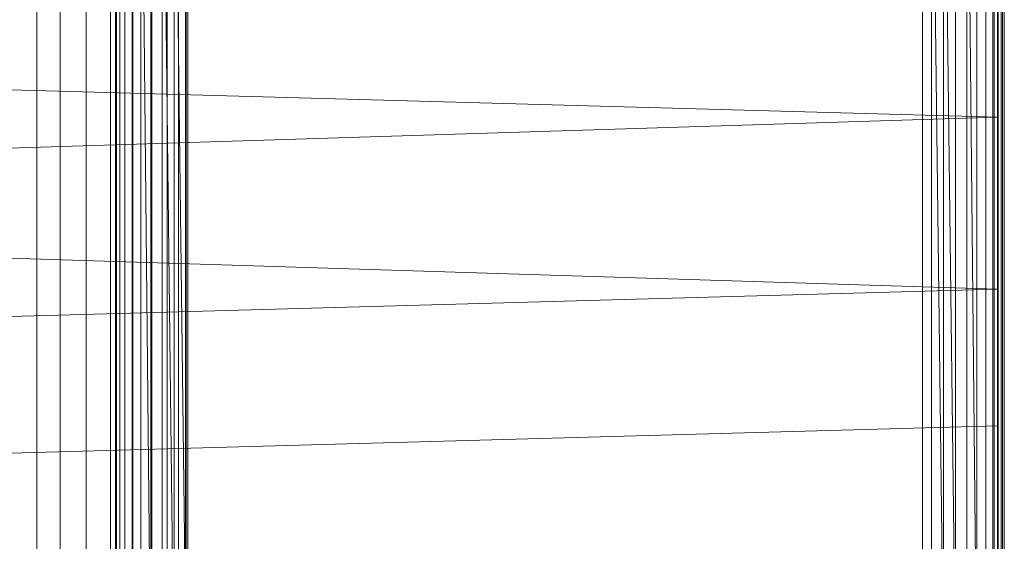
# Model space of a CAD drawing. Header units: metres. Extents: x 397.7 to 427.5, y 12.7 to 28.4.
# Tile 76 of 133: x 407.2319 to 407.4147, y 27.1606 to 27.2575. Entities that reach past the tile are written whole.
import ezdxf

# ---------------------------------------------------------------- set-up
doc = ezdxf.new("R2010")
doc.units = ezdxf.units.M
doc.layers.add('A-DETL-____-MBND', color=7, linetype='Continuous', lineweight=18)

# ---------------------------------------------------------------- blocks, each defined once
blk = doc.blocks.new('Family - Inodor P4-154170-07_ENLLUMENAT_P4')
at = {"layer": 'A-DETL-____-MBND', "color": 253, "true_color": 0xaaaaaa}
for p, q in [((0.56258, 0.01465), (0.56258, 0.38826)), ((0.56258, 0.01465), (0.56258, 0.38826)), ((0.72691, 0.38826), (0.72691, 0.01465)), ((0.72691, 0.38826), (0.72691, 0.01465)), ((0.72691, 0.03582), (0.72691, 0.36417)), ((0.72691, 0.36417), (0.72691, 0.03582)), ((0.72747, 0.36417), (0.72747, 0.03582)), ((0.72747, 0.03582), (0.72747, 0.36417)), ((0.54781, 0.3624), (0.54781, 0.04228)), ((0.55211, 0.04249), (0.55211, 0.36218)), ((0.55695, 0.04274), (0.55695, 0.36194)), ((0.56149, 0.04297), (0.56149, 0.36171)), ((0.5656, 0.04318), (0.56559, 0.3615)), ((0.56914, 0.04336), (0.56914, 0.36132)), ((0.57201, 0.04351), (0.57201, 0.36117)), ((0.57413, 0.04361), (0.57413, 0.36106)), ((0.57542, 0.04368), (0.57542, 0.361)), ((0.57586, 0.0437), (0.57586, 0.36098)), ((0.71226, 0.05064), (0.71226, 0.35403)), ((0.71226, 0.05064), (0.71226, 0.35403)), ((0.56238, 0.10805), (0.56238, 0.29485)), ((0.56238, 0.29485), (0.56238, 0.10805)), ((0.56258, 0.29485), (0.56258, 0.10805)), ((0.56258, 0.29485), (0.56258, 0.10805)), ((0.56258, 0.29485), (0.56258, 0.10805)), ((0.56318, 0.29485), (0.56318, 0.10805)), ((0.56318, 0.29485), (0.56318, 0.10805)), ((0.56318, 0.29485), (0.56318, 0.10805)), ((0.56415, 0.29485), (0.56415, 0.10805)), ((0.56415, 0.29485), (0.56415, 0.10805)), ((0.56415, 0.29485), (0.56415, 0.10805)), ((0.56547, 0.29485), (0.56547, 0.10805)), ((0.56547, 0.29485), (0.56547, 0.10805)), ((0.56547, 0.29485), (0.56547, 0.10805)), ((0.5671, 0.29485), (0.5671, 0.10805)), ((0.56898, 0.10805), (0.5671, 0.29485)), ((0.5671, 0.29485), (0.5671, 0.10805)), ((0.5671, 0.29485), (0.56898, 0.10805)), ((0.5671, 0.29485), (0.5671, 0.10805)), ((0.56898, 0.29485), (0.56898, 0.10805)), ((0.56898, 0.29485), (0.56898, 0.10805)), ((0.56898, 0.29485), (0.56898, 0.10805)), ((0.57106, 0.29485), (0.57106, 0.10805)), ((0.57328, 0.10805), (0.57106, 0.29485)), ((0.57106, 0.29485), (0.57106, 0.10805)), ((0.57106, 0.29485), (0.57328, 0.10805)), ((0.57106, 0.29485), (0.57106, 0.10805)), ((0.57328, 0.29485), (0.57328, 0.10805)), ((0.57556, 0.10805), (0.57328, 0.29485)), ((0.57328, 0.29485), (0.57328, 0.10805)), ((0.57328, 0.29485), (0.57556, 0.10805)), ((0.57328, 0.29485), (0.57328, 0.10805)), ((0.57556, 0.29485), (0.57556, 0.10805)), ((0.57556, 0.29485), (0.57556, 0.10805)), ((0.57556, 0.29485), (0.57556, 0.10805)), ((0.71393, 0.29485), (0.71393, 0.10805)), ((0.71393, 0.29485), (0.71393, 0.10805)), ((0.71621, 0.10805), (0.71393, 0.29485)), ((0.71393, 0.29485), (0.71621, 0.10805)), ((0.71393, 0.29485), (0.71393, 0.10805)), ((0.71621, 0.29485), (0.71621, 0.10805)), ((0.71843, 0.10805), (0.71621, 0.29485)), ((0.71621, 0.29485), (0.71621, 0.10805)), ((0.71621, 0.29485), (0.71843, 0.10805)), ((0.71621, 0.29485), (0.71621, 0.10805)), ((0.71843, 0.29485), (0.71843, 0.10805)), ((0.71843, 0.29485), (0.71843, 0.10805)), ((0.71843, 0.29485), (0.71843, 0.10805)), ((0.72051, 0.29485), (0.72051, 0.10805)), ((0.72239, 0.10805), (0.72051, 0.29485)), ((0.72051, 0.29485), (0.72051, 0.10805)), ((0.72051, 0.29485), (0.72239, 0.10805)), ((0.72051, 0.29485), (0.72051, 0.10805)), ((0.72239, 0.29485), (0.72239, 0.10805)), ((0.72239, 0.29485), (0.72239, 0.10805)), ((0.72239, 0.29485), (0.72239, 0.10805)), ((0.72402, 0.29485), (0.72402, 0.10805)), ((0.72402, 0.29485), (0.72402, 0.10805)), ((0.72402, 0.29485), (0.72402, 0.10805)), ((0.72534, 0.29485), (0.72534, 0.10805)), ((0.72534, 0.29485), (0.72534, 0.10805)), ((0.72534, 0.29485), (0.72534, 0.10805)), ((0.72631, 0.29485), (0.72631, 0.10805)), ((0.72631, 0.29485), (0.72631, 0.10805)), ((0.72631, 0.29485), (0.72631, 0.10805)), ((0.72691, 0.29485), (0.72691, 0.10805)), ((0.72691, 0.29485), (0.72691, 0.10805)), ((0.72691, 0.29485), (0.72691, 0.10805)), ((0.72711, 0.29485), (0.72711, 0.10805)), ((0.72711, 0.29485), (0.72711, 0.10805)), ((0.7262, 0.28262), (0.7262, 0.11722)), ((0.7262, 0.26701), (0.7262, 0.13284)), ((0.7262, 0.13339), (0.7262, 0.267)), ((0.72561, 0.13288), (0.72561, 0.26697)), ((0.72561, 0.26697), (0.72561, 0.13288)), ((0.72561, 0.26697), (0.72561, 0.13288)), ((0.72561, 0.26697), (0.72561, 0.13288)), ((0.7262, 0.24131), (0.7262, 0.2159)), ((0.7262, 0.2159), (0.21652, 0.22997)), ((0.7262, 0.2159), (0.21652, 0.19991)), ((0.7262, 0.2159), (0.7262, 0.18393)), ((0.7262, 0.18393), (0.21652, 0.19991)), ((0.7262, 0.18393), (0.21652, 0.16986)), ((0.7262, 0.18393), (0.7262, 0.15852)), ((0.7262, 0.15852), (0.21652, 0.14444)), ((0.7262, 0.15852), (0.7262, 0.13475))]:
    blk.add_line(p, q, dxfattribs=at)
blk = doc.blocks.new('LONDR55-XX_ZZ-ARQ-CAA-M3D-Londres55_ifc-1-07_ENLLUMENAT_P4')
at = {"layer": 'A-DETL-____-MBND', "color": 253, "lineweight": 18, "true_color": 0xaaaaaa}
blk.add_blockref('Family - Inodor P4-154170-07_ENLLUMENAT_P4', (406.68727, 27.02347), dxfattribs=at)

msp = doc.modelspace()

# ---------------------------------------------------------------- block references
at = {"lineweight": 5}
msp.add_blockref('LONDR55-XX_ZZ-ARQ-CAA-M3D-Londres55_ifc-1-07_ENLLUMENAT_P4', (0, 0), dxfattribs=at)

doc.saveas('drawing.dxf')
